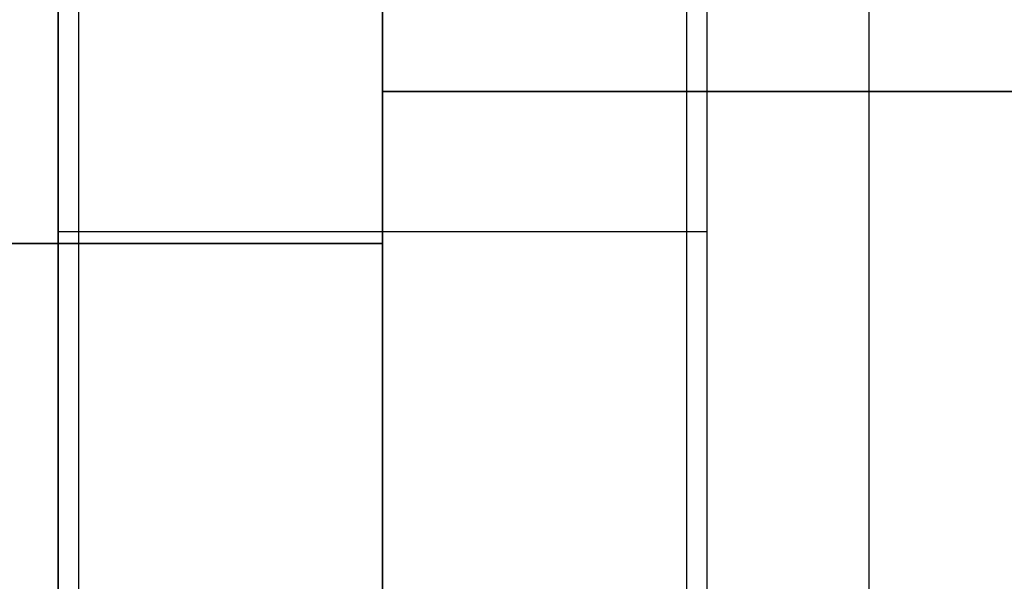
# Model space of a CAD drawing. Header units: millimetres. Extents: x 0 to 322, y -110 to 60.
# Tile 85 of 256: x 289.61 to 292.03, y -94.26 to -92.88. Entities that reach past the tile are written whole.
import ezdxf

# ---------------------------------------------------------------- set-up
doc = ezdxf.new("R2010")
doc.units = ezdxf.units.MM
doc.layers.add('Layer 01', color=18, linetype='Continuous', true_color=0x000000)

msp = doc.modelspace()

# ---------------------------------------------------------------- linework, layer by layer
at = {"layer": 'Layer 01'}
for p, q in [((289.75, -89.25, 24.06), (289.75, -102.6, 24.06)), ((289.75, -89.25, 12.94), (289.75, -102.6, 12.94)), ((291.25, -89.25, 24.06), (291.25, -102.6, 24.06)), ((291.25, -89.25, 12.94), (291.25, -102.6, 12.94)), ((291.7, -106.2, 18.5), (291.7, -89.7, 18.5)), ((289.7, -89.9, 5.7877), (289.7, -108.3491, 5.7877)), ((291.3, -89.9, 5.7877), (291.3, -108.3499, 5.7877))]:
    msp.add_line(p, q, dxfattribs=at)
at = {"layer": 'Layer 01', "extrusion": (0, 1, 0)}
for centre, start, end in [((-290.5, 18.5, -93.055), 90, 270), ((-290.5, 18.5, -93.43), 270, 90)]:
    msp.add_arc(centre, 15.8559, start, end, dxfattribs=at)
at = {"layer": 'Layer 01', "extrusion": (0, -1, 0)}
for start, end in [(266.19333, 270), (270, 273.80667)]:
    msp.add_arc((290.5, 18.5, 93.4), 12.05, start, end, dxfattribs=at)
at = {"layer": 'Layer 01'}
for points in [[(290.5, -79.4, 6.45), (290.5, -93.4, 6.45), (290.5, -107.4, 6.45)], [(290.5, -89.25, 24.81), (290.5, -95.925, 24.81), (290.5, -102.6, 24.81)], [(290.5, -102.6, 23.31), (290.5, -95.925, 23.31), (290.5, -89.25, 23.31)], [(290.5, -89.25, 13.69), (290.5, -95.925, 13.69), (290.5, -102.6, 13.69)], [(290.5, -102.6, 12.19), (290.5, -95.925, 12.19), (290.5, -89.25, 12.19)], [(290.5, -106.2, 17.3), (290.5, -97.95, 17.3), (290.5, -89.7, 17.3)], [(290.5, -89.7, 19.7), (290.5, -97.95, 19.7), (290.5, -106.2, 19.7)], [(289.7, -107.4, 6.4766), (289.7, -98.65, 6.4766), (289.7, -89.9, 6.4766)], [(289.7, -89.9, 5.0989), (289.7, -99.15, 5.0989), (289.7, -108.4, 5.0989)], [(290.5, -109.9, 31.925), (290.5, -99.9, 31.925), (290.5, -89.9, 31.925)], [(291.3, -89.9, 6.4766), (291.3, -98.65, 6.4766), (291.3, -107.4, 6.4766)], [(291.3, -89.9, 5.0989), (291.3, -99.15, 5.0989), (291.3, -108.4, 5.0989)], [(290.5, -94.718, 2.6441), (290.5, -92.809, 2.6441), (290.5, -90.9, 2.6441)], [(290.5, -90.9, 34.3559), (290.5, -93.055, 34.3559), (290.5, -95.21, 34.3559)]]:
    msp.add_open_spline(points, degree=2, dxfattribs=at)

doc.saveas('drawing.dxf')
